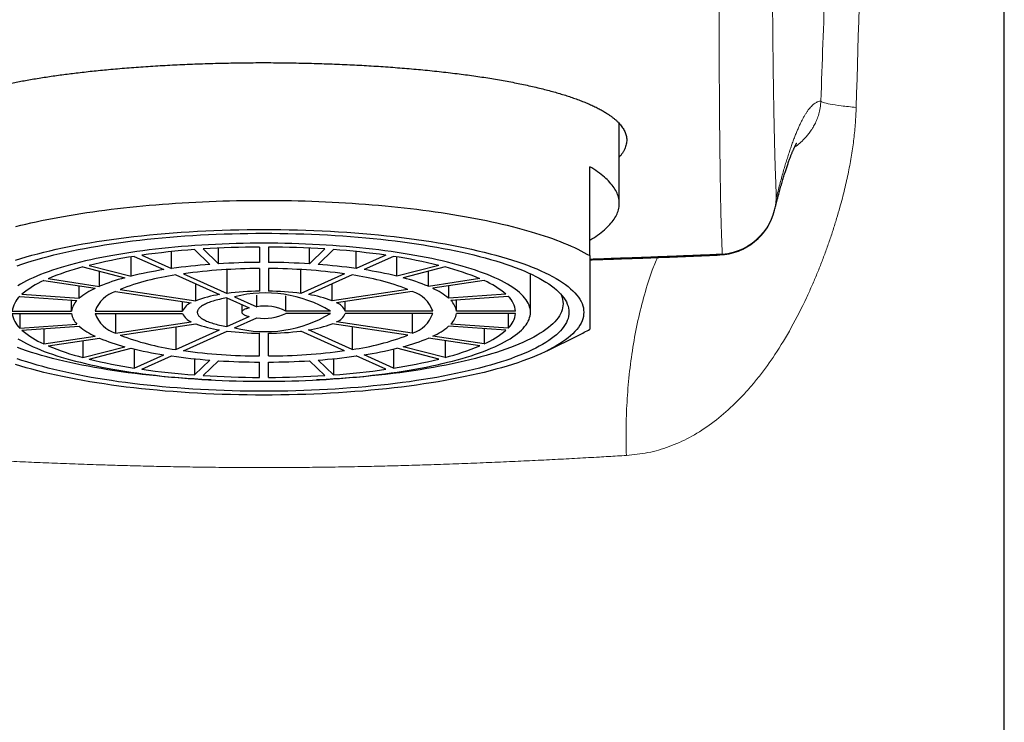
# Model space of a CAD drawing. Header units: millimetres. Extents: x 8 to 674, y 12 to 492.
# Tile 15 of 24: x 343 to 376, y 405 to 429. Entities that reach past the tile are written whole.
import ezdxf

# ---------------------------------------------------------------- set-up
doc = ezdxf.new("R2010")
doc.units = ezdxf.units.MM

msp = doc.modelspace()

# ---------------------------------------------------------------- linework, layer by layer
at = {"color": 7, "linetype": 'Continuous', "lineweight": 30}
for p, q in [((376.5, 318.068), (376.5, 449.882)), ((363.5, 422.49), (363.5, 425.189)), ((362.5, 420.73), (362.5, 423.731)), ((368.743, 422.266), (368.744, 422.268)), ((349.155, 420.934), (349.673, 420.434)), ((349.445, 420.954), (349.963, 420.454)), ((349.963, 420.454), (349.963, 420.983)), ((351.35, 421.019), (351.35, 420.502)), ((351.65, 421.019), (351.65, 420.502)), ((353.037, 420.454), (353.037, 420.983)), ((353.555, 420.954), (353.037, 420.454)), ((353.845, 420.934), (353.327, 420.434)), ((347.011, 420.036), (347.011, 420.688)), ((347.121, 420.705), (348.121, 420.257)), ((347.381, 420.744), (348.381, 420.296)), ((348.381, 420.296), (348.381, 420.866)), ((354.619, 420.296), (354.619, 420.866)), ((355.619, 420.744), (354.619, 420.296)), ((355.879, 420.705), (354.879, 420.257)), ((355.989, 420.036), (355.989, 420.688)), ((345.384, 420.348), (346.799, 419.981)), ((345.597, 420.402), (347.011, 420.036)), ((350.257, 419.455), (350.257, 420.259)), ((351.35, 420.294), (351.35, 419.53)), ((351.65, 420.294), (351.65, 419.53)), ((352.743, 419.455), (352.743, 420.259)), ((357.403, 420.402), (355.989, 420.036)), ((357.616, 420.348), (356.201, 419.981)), ((344.215, 419.953), (345.947, 419.694)), ((345.947, 419.694), (345.947, 420.202)), ((348.521, 420.077), (349.997, 419.416)), ((348.781, 420.116), (350.257, 419.455)), ((354.219, 420.116), (352.743, 419.455)), ((354.479, 420.077), (353.003, 419.416)), ((357.053, 419.694), (357.053, 420.202)), ((358.785, 419.953), (357.053, 419.694)), ((360.5, 418.82), (360.5, 420.116)), ((344.065, 419.886), (345.797, 419.627)), ((345.262, 419.292), (345.262, 419.707)), ((346.64, 419.591), (349.197, 419.209)), ((349.197, 419.209), (349.197, 419.774)), ((353.803, 419.209), (353.803, 419.774)), ((356.36, 419.591), (353.803, 419.209)), ((358.935, 419.886), (357.203, 419.627)), ((357.738, 419.292), (357.738, 419.707)), ((343.252, 419.351), (345.184, 419.217)), ((343.33, 419.426), (345.262, 419.292)), ((346.49, 419.523), (349.047, 419.141)), ((350.248, 419.303), (351.003, 418.965)), ((350.248, 419.303), (350.248, 418.336)), ((350.507, 419.342), (351.262, 419.004)), ((351.262, 419.004), (351.262, 419.399)), ((352.235, 418.858), (352.235, 419.37)), ((356.51, 419.523), (353.953, 419.141)), ((359.67, 419.426), (357.738, 419.292)), ((359.748, 419.351), (357.816, 419.217)), ((345.002, 418.858), (345.002, 419.23)), ((348.754, 418.858), (348.754, 419.185)), ((350.75, 419.078), (350.75, 418.82)), ((354.246, 418.858), (354.246, 419.185)), ((357.998, 418.858), (357.998, 419.23)), ((343.001, 418.858), (345.002, 418.858)), ((343.001, 418.781), (345.002, 418.781)), ((343.252, 418.781), (343.252, 418.288)), ((345.802, 418.858), (348.754, 418.858)), ((345.802, 418.781), (348.754, 418.781)), ((346.49, 418.781), (346.49, 418.116)), ((350.248, 418.336), (351.003, 418.674)), ((350.507, 418.297), (351.262, 418.636)), ((353.745, 418.858), (352.235, 418.858)), ((353.745, 418.781), (352.235, 418.781)), ((357.198, 418.858), (354.246, 418.858)), ((357.198, 418.781), (354.246, 418.781)), ((356.51, 418.781), (356.51, 418.116)), ((359.999, 418.858), (357.998, 418.858)), ((359.999, 418.781), (357.998, 418.781)), ((359.748, 418.781), (359.748, 418.288)), ((343.252, 418.288), (345.184, 418.422)), ((343.33, 418.213), (345.262, 418.347)), ((344.065, 418.264), (344.065, 417.753)), ((346.49, 418.116), (349.047, 418.498)), ((346.64, 418.049), (349.197, 418.431)), ((348.521, 418.33), (348.521, 417.562)), ((356.36, 418.049), (353.803, 418.431)), ((356.51, 418.116), (353.953, 418.498)), ((354.479, 418.33), (354.479, 417.562)), ((359.67, 418.213), (357.738, 418.347)), ((359.748, 418.288), (357.816, 418.422)), ((358.935, 418.264), (358.935, 417.753)), ((344.065, 417.753), (345.797, 418.012)), ((344.215, 417.686), (345.947, 417.945)), ((348.521, 417.562), (349.997, 418.224)), ((348.781, 417.523), (350.257, 418.185)), ((351.35, 417.345), (351.35, 418.109)), ((351.65, 417.345), (351.65, 418.109)), ((354.219, 417.523), (352.743, 418.185)), ((354.479, 417.562), (353.003, 418.224)), ((358.785, 417.686), (357.053, 417.945)), ((358.935, 417.753), (357.203, 418.012)), ((361.066, 417.522), (362.129, 418.047)), ((345.384, 417.861), (345.384, 417.292)), ((345.384, 417.292), (346.799, 417.658)), ((345.597, 417.237), (347.011, 417.603)), ((357.403, 417.237), (355.989, 417.603)), ((357.616, 417.292), (356.201, 417.658)), ((357.616, 417.861), (357.616, 417.292)), ((347.121, 417.576), (347.121, 416.934)), ((347.121, 416.934), (348.121, 417.383)), ((347.381, 416.895), (348.381, 417.344)), ((355.619, 416.895), (354.619, 417.344)), ((355.879, 416.934), (354.879, 417.383)), ((355.879, 417.576), (355.879, 416.934)), ((349.155, 417.251), (349.155, 416.705)), ((349.155, 416.705), (349.673, 417.205)), ((349.445, 416.685), (349.963, 417.185)), ((351.35, 416.62), (351.35, 417.138)), ((351.65, 416.62), (351.65, 417.138)), ((353.555, 416.685), (353.037, 417.185)), ((353.845, 416.705), (353.327, 417.205)), ((353.845, 417.251), (353.845, 416.705))]:
    msp.add_line(p, q, dxfattribs=at)
at = {"color": 7, "linetype": 'Continuous', "lineweight": 30, "flags": 128}
for points in [[(362.5, 421.249), (362.57, 421.292), (362.638, 421.335), (362.704, 421.378), (362.767, 421.421), (362.827, 421.465), (362.885, 421.509), (362.941, 421.553), (362.994, 421.597), (363.044, 421.642), (363.092, 421.687), (363.137, 421.732), (363.179, 421.777), (363.219, 421.822), (363.256, 421.868), (363.291, 421.913), (363.323, 421.959), (363.352, 422.005), (363.379, 422.051), (363.403, 422.097), (363.425, 422.143), (363.443, 422.189), (363.459, 422.235), (363.473, 422.281), (363.484, 422.328), (363.492, 422.374), (363.497, 422.421), (363.5, 422.467), (363.5, 422.513), (363.497, 422.56), (363.492, 422.606), (363.484, 422.653), (363.473, 422.699), (363.459, 422.745), (363.443, 422.792), (363.425, 422.838), (363.403, 422.884), (363.379, 422.93), (363.352, 422.976), (363.323, 423.022), (363.291, 423.067), (363.256, 423.113), (363.219, 423.158), (363.179, 423.203), (363.137, 423.249), (363.092, 423.294), (363.044, 423.338), (362.994, 423.383), (362.941, 423.427), (362.885, 423.471), (362.827, 423.515), (362.767, 423.559), (362.704, 423.603), (362.638, 423.646), (362.57, 423.689), (362.5, 423.731)], [(343.12, 421.712), (343.287, 421.753), (343.458, 421.794), (343.631, 421.834), (343.808, 421.873), (343.987, 421.911), (344.17, 421.948), (344.355, 421.984), (344.542, 422.019), (344.733, 422.054), (344.925, 422.087), (345.121, 422.119), (345.318, 422.151), (345.518, 422.181), (345.72, 422.211), (345.925, 422.239), (346.131, 422.267), (346.34, 422.293), (346.55, 422.318), (346.762, 422.342), (346.976, 422.366), (347.192, 422.388), (347.409, 422.409), (347.628, 422.429), (347.848, 422.447), (348.07, 422.465), (348.292, 422.482), (348.517, 422.497), (348.742, 422.512), (348.968, 422.525), (349.195, 422.537), (349.423, 422.548), (349.652, 422.558), (349.881, 422.566), (350.112, 422.574), (350.342, 422.58), (350.573, 422.585), (350.805, 422.589), (351.036, 422.592), (351.268, 422.594), (351.5, 422.595), (351.732, 422.594), (351.964, 422.592), (352.195, 422.589), (352.427, 422.585), (352.658, 422.58), (352.888, 422.574), (353.119, 422.566), (353.348, 422.558), (353.577, 422.548), (353.805, 422.537), (354.032, 422.525), (354.258, 422.512), (354.483, 422.497), (354.708, 422.482), (354.93, 422.465), (355.152, 422.447), (355.372, 422.429), (355.591, 422.409), (355.808, 422.388), (356.024, 422.366), (356.238, 422.342), (356.45, 422.318), (356.66, 422.293), (356.869, 422.267), (357.075, 422.239), (357.28, 422.211), (357.482, 422.181), (357.682, 422.151), (357.879, 422.119), (358.075, 422.087), (358.267, 422.054), (358.458, 422.019), (358.645, 421.984), (358.83, 421.948), (359.013, 421.911), (359.192, 421.873), (359.369, 421.834), (359.542, 421.794), (359.713, 421.753), (359.88, 421.712), (360.045, 421.67), (360.206, 421.626), (360.364, 421.582), (360.519, 421.538), (360.67, 421.492), (360.818, 421.446), (360.962, 421.399), (361.103, 421.351), (361.24, 421.303), (361.374, 421.254), (361.504, 421.204), (361.63, 421.154), (361.753, 421.103), (361.871, 421.051), (361.986, 420.999), (362.097, 420.946), (362.204, 420.893), (362.306, 420.839), (362.405, 420.785), (362.5, 420.73)], [(343.107, 420.579), (343.288, 420.635), (343.474, 420.69), (343.666, 420.744), (343.863, 420.796), (344.066, 420.847), (344.273, 420.897), (344.486, 420.945), (344.703, 420.992), (344.925, 421.037), (345.152, 421.081), (345.383, 421.123), (345.618, 421.164), (345.857, 421.203), (346.1, 421.24), (346.347, 421.276), (346.597, 421.31), (346.85, 421.343), (347.107, 421.373), (347.367, 421.402), (347.63, 421.429), (347.895, 421.455), (348.163, 421.478), (348.433, 421.5), (348.705, 421.52), (348.979, 421.538), (349.255, 421.554), (349.532, 421.568), (349.811, 421.58), (350.09, 421.591), (350.371, 421.6), (350.653, 421.606), (350.935, 421.611), (351.217, 421.614), (351.5, 421.615), (351.783, 421.614), (352.065, 421.611), (352.347, 421.606), (352.629, 421.6), (352.91, 421.591), (353.189, 421.58), (353.468, 421.568), (353.745, 421.554), (354.021, 421.538), (354.295, 421.52), (354.567, 421.5), (354.837, 421.478), (355.105, 421.455), (355.37, 421.429), (355.633, 421.402), (355.893, 421.373), (356.15, 421.343), (356.403, 421.31), (356.653, 421.276), (356.9, 421.24), (357.143, 421.203), (357.382, 421.164), (357.617, 421.123), (357.848, 421.081), (358.075, 421.037), (358.297, 420.992), (358.514, 420.945), (358.727, 420.897), (358.934, 420.847), (359.137, 420.796), (359.334, 420.744), (359.526, 420.69), (359.712, 420.635), (359.893, 420.579), (360.068, 420.521), (360.237, 420.463), (360.401, 420.403), (360.558, 420.342), (360.709, 420.28), (360.853, 420.217), (360.991, 420.153), (361.123, 420.089), (361.248, 420.023), (361.366, 419.957), (361.478, 419.889), (361.583, 419.821), (361.681, 419.753), (361.771, 419.683), (361.855, 419.614), (361.932, 419.543), (362.002, 419.472), (362.064, 419.401), (362.119, 419.329), (362.167, 419.257), (362.208, 419.185), (362.241, 419.112), (362.267, 419.039), (362.285, 418.966), (362.296, 418.893), (362.3, 418.82), (362.296, 418.746), (362.285, 418.673), (362.267, 418.6), (362.241, 418.527), (362.208, 418.455), (362.167, 418.382), (362.119, 418.31), (362.064, 418.239), (362.002, 418.167), (361.932, 418.096), (361.855, 418.026), (361.771, 417.956), (361.681, 417.887), (361.583, 417.818), (361.478, 417.75), (361.366, 417.683), (361.248, 417.616), (361.123, 417.551), (360.991, 417.486), (360.853, 417.422), (360.709, 417.359), (360.558, 417.297), (360.401, 417.236), (360.237, 417.177), (360.068, 417.118), (359.893, 417.061), (359.712, 417.004), (359.526, 416.949), (359.334, 416.896), (359.137, 416.843), (358.934, 416.792), (358.727, 416.742), (358.514, 416.694), (358.297, 416.647), (358.075, 416.602), (357.848, 416.558), (357.617, 416.516), (357.382, 416.475), (357.143, 416.436), (356.9, 416.399), (356.653, 416.363), (356.403, 416.329), (356.15, 416.297), (355.893, 416.266), (355.633, 416.237), (355.37, 416.21), (355.105, 416.185), (354.837, 416.161), (354.567, 416.14), (354.295, 416.12), (354.021, 416.102), (353.745, 416.086), (353.468, 416.071), (353.189, 416.059), (352.91, 416.048), (352.629, 416.04), (352.347, 416.033), (352.065, 416.028), (351.783, 416.025), (351.5, 416.024)], [(343.167, 420.387), (343.328, 420.443), (343.495, 420.497), (343.668, 420.551), (343.846, 420.603), (344.029, 420.655), (344.217, 420.705), (344.41, 420.753), (344.608, 420.801), (344.811, 420.847), (345.018, 420.891), (345.23, 420.935), (345.446, 420.976), (345.666, 421.017), (345.89, 421.055), (346.118, 421.093), (346.35, 421.128), (346.585, 421.162), (346.824, 421.195), (347.066, 421.226), (347.311, 421.255), (347.558, 421.283), (347.809, 421.308), (348.062, 421.333), (348.317, 421.355), (348.575, 421.376), (348.834, 421.395), (349.096, 421.412), (349.359, 421.427), (349.623, 421.441), (349.889, 421.453), (350.156, 421.463), (350.423, 421.471), (350.692, 421.477), (350.961, 421.482), (351.23, 421.485), (351.5, 421.486), (351.77, 421.485), (352.039, 421.482), (352.308, 421.477), (352.577, 421.471), (352.844, 421.463), (353.111, 421.453), (353.377, 421.441), (353.641, 421.427), (353.904, 421.412), (354.166, 421.395), (354.425, 421.376), (354.683, 421.355), (354.938, 421.333), (355.191, 421.308), (355.442, 421.283), (355.689, 421.255), (355.934, 421.226), (356.176, 421.195), (356.415, 421.162), (356.65, 421.128), (356.882, 421.093), (357.11, 421.055), (357.334, 421.017), (357.554, 420.976), (357.77, 420.935), (357.982, 420.891), (358.189, 420.847), (358.392, 420.801), (358.59, 420.753), (358.783, 420.705), (358.971, 420.655), (359.154, 420.603), (359.332, 420.551), (359.505, 420.497), (359.672, 420.443), (359.833, 420.387), (359.988, 420.33), (360.138, 420.272), (360.282, 420.213), (360.42, 420.153), (360.552, 420.092), (360.677, 420.03), (360.797, 419.967), (360.91, 419.904), (361.016, 419.84), (361.116, 419.775), (361.209, 419.71), (361.296, 419.643), (361.376, 419.577), (361.449, 419.51), (361.515, 419.442), (361.575, 419.374), (361.628, 419.305), (361.673, 419.237), (361.712, 419.168), (361.744, 419.098), (361.768, 419.029), (361.786, 418.959), (361.796, 418.889), (361.8, 418.82), (361.796, 418.75), (361.786, 418.68), (361.768, 418.611), (361.744, 418.541), (361.712, 418.472), (361.673, 418.403), (361.628, 418.334), (361.575, 418.265), (361.515, 418.197), (361.449, 418.13), (361.376, 418.063), (361.296, 417.996), (361.209, 417.93), (361.116, 417.864), (361.016, 417.799), (360.91, 417.735), (360.797, 417.672), (360.677, 417.609), (360.552, 417.548), (360.42, 417.487), (360.282, 417.427), (360.138, 417.368), (359.988, 417.31), (359.833, 417.253), (359.672, 417.197), (359.505, 417.142), (359.332, 417.088), (359.154, 417.036), (358.971, 416.985), (358.783, 416.935), (358.59, 416.886), (358.392, 416.839), (358.189, 416.793), (357.982, 416.748), (357.77, 416.705), (357.554, 416.663), (357.334, 416.623), (357.11, 416.584), (356.882, 416.547), (356.65, 416.511), (356.415, 416.477), (356.176, 416.444), (355.934, 416.414), (355.689, 416.384), (355.442, 416.357), (355.191, 416.331), (354.938, 416.307), (354.683, 416.284), (354.425, 416.264), (354.166, 416.245), (353.904, 416.227), (353.641, 416.212), (353.377, 416.198), (353.111, 416.187), (352.844, 416.177), (352.577, 416.168), (352.308, 416.162), (352.039, 416.157), (351.77, 416.155), (351.5, 416.154)], [(351.5, 416.49), (351.736, 416.491), (351.971, 416.493), (352.206, 416.497), (352.441, 416.503), (352.675, 416.51), (352.908, 416.519), (353.14, 416.529), (353.371, 416.541), (353.601, 416.555), (353.829, 416.57), (354.056, 416.586), (354.281, 416.604), (354.504, 416.624), (354.725, 416.645), (354.944, 416.668), (355.161, 416.692), (355.375, 416.717), (355.586, 416.744), (355.794, 416.773), (356, 416.802), (356.202, 416.834), (356.402, 416.866), (356.598, 416.9), (356.79, 416.935), (356.979, 416.972), (357.164, 417.009), (357.345, 417.048), (357.522, 417.089), (357.695, 417.13), (357.864, 417.173), (358.028, 417.216), (358.188, 417.261), (358.344, 417.307), (358.494, 417.354), (358.64, 417.402), (358.781, 417.45), (358.917, 417.5), (359.048, 417.551), (359.174, 417.603), (359.294, 417.655), (359.409, 417.708), (359.519, 417.762), (359.623, 417.817), (359.722, 417.872), (359.815, 417.928), (359.902, 417.985), (359.984, 418.042), (360.06, 418.1), (360.129, 418.158), (360.193, 418.217), (360.251, 418.276), (360.303, 418.335), (360.349, 418.395), (360.389, 418.455), (360.423, 418.516), (360.451, 418.576), (360.472, 418.637), (360.488, 418.698), (360.497, 418.759), (360.5, 418.82), (360.497, 418.881), (360.488, 418.942), (360.472, 419.002), (360.451, 419.063), (360.423, 419.124), (360.389, 419.184), (360.349, 419.244), (360.303, 419.304), (360.251, 419.363), (360.193, 419.423), (360.129, 419.481), (360.06, 419.539), (359.984, 419.597), (359.902, 419.654), (359.815, 419.711), (359.722, 419.767), (359.623, 419.822), (359.519, 419.877), (359.409, 419.931), (359.294, 419.984), (359.174, 420.037), (359.048, 420.088), (358.917, 420.139), (358.781, 420.189), (358.64, 420.238), (358.494, 420.286), (358.344, 420.332), (358.188, 420.378), (358.028, 420.423), (357.864, 420.467), (357.695, 420.509), (357.522, 420.551), (357.345, 420.591), (357.164, 420.63), (356.979, 420.668), (356.79, 420.704), (356.598, 420.739), (356.402, 420.773), (356.202, 420.806), (356, 420.837), (355.794, 420.867), (355.586, 420.895), (355.375, 420.922), (355.161, 420.948), (354.944, 420.972), (354.725, 420.994), (354.504, 421.015), (354.281, 421.035), (354.056, 421.053), (353.829, 421.07), (353.601, 421.085), (353.371, 421.098), (353.14, 421.11), (352.908, 421.12), (352.675, 421.129), (352.441, 421.136), (352.206, 421.142), (351.971, 421.146), (351.736, 421.148), (351.5, 421.149), (351.264, 421.148), (351.029, 421.146), (350.794, 421.142), (350.559, 421.136), (350.325, 421.129), (350.092, 421.12), (349.86, 421.11), (349.629, 421.098), (349.399, 421.085), (349.171, 421.07), (348.944, 421.053), (348.719, 421.035), (348.496, 421.015), (348.275, 420.994), (348.056, 420.972), (347.839, 420.948), (347.625, 420.922), (347.414, 420.895), (347.206, 420.867), (347, 420.837), (346.798, 420.806), (346.598, 420.773), (346.402, 420.739), (346.21, 420.704), (346.021, 420.668), (345.836, 420.63), (345.655, 420.591), (345.478, 420.551), (345.305, 420.509), (345.136, 420.467), (344.972, 420.423), (344.812, 420.378), (344.656, 420.332), (344.506, 420.286), (344.36, 420.238), (344.219, 420.189), (344.083, 420.139), (343.952, 420.088), (343.826, 420.037), (343.706, 419.984), (343.591, 419.931), (343.481, 419.877), (343.377, 419.822), (343.278, 419.767), (343.185, 419.711)], [(350.248, 419.303), (350.184, 419.292), (350.122, 419.28), (350.062, 419.267), (350.003, 419.254), (349.946, 419.241), (349.891, 419.227), (349.838, 419.212), (349.787, 419.197), (349.738, 419.182), (349.691, 419.166), (349.646, 419.149), (349.603, 419.133), (349.562, 419.116), (349.524, 419.098), (349.488, 419.081), (349.455, 419.062), (349.424, 419.044), (349.395, 419.025), (349.369, 419.007), (349.346, 418.988), (349.324, 418.968), (349.306, 418.949), (349.29, 418.929), (349.277, 418.909), (349.266, 418.89), (349.258, 418.87), (349.253, 418.85), (349.25, 418.83), (349.25, 418.81), (349.253, 418.79), (349.258, 418.77), (349.266, 418.75), (349.277, 418.73), (349.29, 418.71), (349.306, 418.691), (349.324, 418.671), (349.346, 418.652), (349.369, 418.633), (349.395, 418.614), (349.424, 418.595), (349.455, 418.577), (349.488, 418.559), (349.524, 418.541), (349.562, 418.524), (349.603, 418.507), (349.646, 418.49), (349.691, 418.474), (349.738, 418.458), (349.787, 418.442), (349.838, 418.427), (349.891, 418.413), (349.946, 418.398), (350.003, 418.385), (350.062, 418.372), (350.122, 418.359), (350.184, 418.347), (350.248, 418.336)], [(361.521, 419.436), (361.545, 419.383), (361.569, 419.315), (361.586, 419.246), (361.597, 419.178), (361.6, 419.109), (361.597, 419.041), (361.586, 418.973), (361.569, 418.904), (361.545, 418.836), (361.514, 418.768), (361.476, 418.701), (361.431, 418.633), (361.379, 418.566), (361.321, 418.499), (361.256, 418.433), (361.184, 418.367), (361.106, 418.302), (361.021, 418.237), (360.929, 418.173), (360.831, 418.109), (360.727, 418.046), (360.616, 417.984), (360.499, 417.923), (360.376, 417.862), (360.247, 417.802), (360.112, 417.744), (359.971, 417.686), (359.824, 417.629), (359.671, 417.573), (359.513, 417.518), (359.349, 417.464), (359.18, 417.412), (359.006, 417.36), (358.826, 417.31), (358.642, 417.261), (358.452, 417.213), (358.258, 417.167), (358.059, 417.122), (357.856, 417.078), (357.648, 417.036), (357.437, 416.995), (357.221, 416.955), (357.001, 416.917), (356.777, 416.881), (356.55, 416.846), (356.319, 416.812), (356.085, 416.78), (355.848, 416.75), (355.608, 416.721), (355.365, 416.694), (355.12, 416.669), (354.871, 416.645), (354.621, 416.623), (354.369, 416.603), (354.114, 416.584), (353.858, 416.568), (353.6, 416.552), (353.341, 416.539), (353.277, 416.536)], [(351.003, 418.965), (350.97, 418.957), (350.939, 418.948), (350.91, 418.939), (350.883, 418.93), (350.858, 418.92), (350.836, 418.91), (350.816, 418.899), (350.799, 418.889), (350.784, 418.877), (350.772, 418.866), (350.762, 418.855), (350.755, 418.843), (350.751, 418.831), (350.75, 418.82), (350.751, 418.808), (350.755, 418.796), (350.762, 418.785), (350.772, 418.773), (350.784, 418.762), (350.799, 418.751), (350.816, 418.74), (350.836, 418.729), (350.858, 418.719), (350.883, 418.709), (350.91, 418.7), (350.939, 418.691), (350.97, 418.682), (351.003, 418.674)], [(343.185, 417.928), (343.278, 417.872), (343.377, 417.817), (343.481, 417.762), (343.591, 417.708), (343.706, 417.655), (343.826, 417.603), (343.952, 417.551), (344.083, 417.5), (344.219, 417.45), (344.36, 417.402), (344.506, 417.354), (344.656, 417.307), (344.812, 417.261), (344.972, 417.216), (345.136, 417.173), (345.305, 417.13), (345.478, 417.089), (345.655, 417.048), (345.836, 417.009), (346.021, 416.972), (346.21, 416.935), (346.402, 416.9), (346.598, 416.866), (346.798, 416.834), (347, 416.802), (347.206, 416.773), (347.414, 416.744), (347.625, 416.717), (347.839, 416.692), (348.056, 416.668), (348.275, 416.645), (348.496, 416.624), (348.719, 416.604), (348.944, 416.586), (349.171, 416.57), (349.399, 416.555), (349.629, 416.541), (349.86, 416.529), (350.092, 416.519), (350.325, 416.51), (350.559, 416.503), (350.794, 416.497), (351.029, 416.493), (351.264, 416.491), (351.5, 416.49)], [(349.723, 416.536), (349.659, 416.539), (349.4, 416.552), (349.142, 416.568), (348.886, 416.584), (348.631, 416.603), (348.379, 416.623), (348.129, 416.645), (347.88, 416.669), (347.635, 416.694), (347.392, 416.721), (347.152, 416.75), (346.915, 416.78), (346.681, 416.812), (346.45, 416.846), (346.223, 416.881), (345.999, 416.917), (345.779, 416.955), (345.563, 416.995), (345.352, 417.036), (345.144, 417.078), (344.941, 417.122), (344.742, 417.167), (344.548, 417.213), (344.358, 417.261), (344.174, 417.31), (343.994, 417.36), (343.82, 417.412), (343.651, 417.464), (343.487, 417.518), (343.329, 417.573), (343.176, 417.629)], [(351.5, 416.024), (351.217, 416.025), (350.935, 416.028), (350.653, 416.033), (350.371, 416.04), (350.09, 416.048), (349.811, 416.059), (349.532, 416.071), (349.255, 416.086), (348.979, 416.102), (348.705, 416.12), (348.433, 416.14), (348.163, 416.161), (347.895, 416.185), (347.63, 416.21), (347.367, 416.237), (347.107, 416.266), (346.85, 416.297), (346.597, 416.329), (346.347, 416.363), (346.1, 416.399), (345.857, 416.436), (345.618, 416.475), (345.383, 416.516), (345.152, 416.558), (344.925, 416.602), (344.703, 416.647), (344.486, 416.694), (344.273, 416.742), (344.066, 416.792), (343.863, 416.843), (343.666, 416.896), (343.474, 416.949), (343.288, 417.004), (343.107, 417.061)], [(351.5, 416.154), (351.23, 416.155), (350.961, 416.157), (350.692, 416.162), (350.423, 416.168), (350.156, 416.177), (349.889, 416.187), (349.623, 416.198), (349.359, 416.212), (349.096, 416.227), (348.834, 416.245), (348.575, 416.264), (348.317, 416.284), (348.062, 416.307), (347.809, 416.331), (347.558, 416.357), (347.311, 416.384), (347.066, 416.414), (346.824, 416.444), (346.585, 416.477), (346.35, 416.511), (346.118, 416.547), (345.89, 416.584), (345.666, 416.623), (345.446, 416.663), (345.23, 416.705), (345.018, 416.748), (344.811, 416.793), (344.608, 416.839), (344.41, 416.886), (344.217, 416.935), (344.029, 416.985), (343.846, 417.036), (343.668, 417.088), (343.495, 417.142), (343.328, 417.197), (343.167, 417.253)]]:
    msp.add_lwpolyline(points, dxfattribs=at)
at = {"color": 252, "linetype": 'Continuous', "lineweight": 0}
for centre, radius, start, end in [((366.815, 422.765), 1.988, 274.673, 357.5856), ((366.809, 422.749), 1.994, 346.0274, 358.0406), ((366.878, 420.924), 0.172, 273.4947, 305.1061)]:
    msp.add_arc(centre, radius, start, end, dxfattribs=at)
at = {"color": 7, "linetype": 'Continuous', "lineweight": 30}
for centre, radius, start, end in [((366.803, 422.751), 2, 272.4649, 346.0272), ((351.064, 394.758), 26.246, 94.1703, 98.0679), ((351.485, 389.071), 31.949, 90.2424, 93.6607), ((351.515, 389.071), 31.949, 86.3393, 89.7576), ((351.936, 394.758), 26.246, 81.9321, 85.8297), ((349.726, 403.6), 17.302, 98.6589, 103.8065), ((353.274, 403.6), 17.302, 76.1935, 81.3411), ((347.561, 411.964), 8.661, 104.5534, 112.7251), ((350.142, 407.176), 13.236, 98.7828, 103.6827), ((351.166, 400.415), 20.074, 94.2637, 97.9745), ((351.422, 400.638), 19.657, 90.2112, 97.723), ((351.488, 396.067), 24.435, 90.3242, 93.5789), ((351.512, 396.067), 24.435, 86.4211, 89.6758), ((351.575, 400.601), 19.694, 82.2841, 89.7817), ((351.834, 400.415), 20.074, 82.0255, 85.7363), ((352.858, 407.176), 13.236, 76.3173, 81.2172), ((355.439, 411.964), 8.661, 67.2749, 75.4466), ((348.487, 413.572), 6.628, 104.7513, 112.5271), ((349.665, 411.783), 8.373, 97.8492, 111.1724), ((353.321, 411.728), 8.429, 68.8718, 82.1065), ((354.513, 413.572), 6.628, 67.4729, 75.2487), ((345.272, 417.136), 3.004, 113.7016, 130.2964), ((346.737, 417.528), 2.299, 114.1093, 129.8886), ((356.263, 417.528), 2.299, 50.1114, 65.8907), ((357.728, 417.136), 3.004, 49.7036, 66.2984), ((343.8, 418.762), 0.805, 132.9437, 173.1344), ((346.785, 418.53), 1.036, 106.4966, 161.5175), ((350.607, 415.408), 4.054, 98.6593, 110.3623), ((351.461, 410.018), 9.513, 90.6657, 97.2685), ((351.548, 415.234), 4.238, 58.7832, 104.2193), ((351.538, 409.993), 9.538, 82.7403, 89.3254), ((352.383, 415.371), 4.092, 69.6926, 81.2858), ((356.206, 418.52), 1.048, 18.8314, 73.1546), ((359.2, 418.762), 0.805, 6.8656, 47.0563), ((345.611, 418.774), 0.615, 133.9351, 172.1431), ((349.215, 418.674), 0.497, 109.8137, 158.2004), ((351.534, 417.492), 1.536, 62.8302, 100.1723), ((353.778, 418.667), 0.505, 22.2399, 69.7461), ((357.389, 418.774), 0.615, 7.8569, 46.0649), ((343.8, 418.877), 0.805, 186.8656, 227.0563), ((345.611, 418.865), 0.615, 187.8569, 226.0649), ((346.794, 419.119), 1.048, 198.8314, 253.1546), ((349.222, 418.972), 0.505, 202.2399, 249.7461), ((351.554, 422.371), 4.206, 255.5952, 301.4024), ((351.534, 420.147), 1.536, 259.8277, 297.1698), ((353.785, 418.965), 0.497, 289.8137, 338.2004), ((356.215, 419.109), 1.036, 286.4966, 341.5175), ((357.389, 418.865), 0.615, 313.9351, 352.1431), ((359.2, 418.877), 0.805, 312.9437, 353.1344), ((346.737, 420.111), 2.299, 230.1114, 245.8907), ((350.617, 422.268), 4.092, 249.6926, 261.2858), ((352.393, 422.231), 4.054, 278.6593, 290.3623), ((356.263, 420.111), 2.299, 294.1093, 309.8886), ((345.272, 420.504), 3.004, 229.7036, 246.2984), ((348.487, 424.067), 6.628, 247.4729, 255.2487), ((349.679, 425.911), 8.429, 248.8718, 262.1065), ((351.462, 427.647), 9.538, 262.7403, 269.3254), ((351.539, 427.621), 9.513, 270.6657, 277.2685), ((353.335, 425.857), 8.373, 277.8492, 291.1724), ((354.513, 424.067), 6.628, 284.7513, 292.5271), ((357.728, 420.504), 3.004, 293.7016, 310.2964), ((359.696, 422.996), 5.515, 296.1845, 300.5619), ((347.561, 425.675), 8.661, 247.2749, 255.4466), ((350.142, 430.463), 13.236, 256.3173, 261.2172), ((352.858, 430.463), 13.236, 278.7828, 283.6827), ((355.439, 425.675), 8.661, 284.5534, 292.7251), ((351.166, 437.224), 20.074, 262.0255, 265.7363), ((351.425, 437.039), 19.694, 262.2841, 269.7817), ((351.578, 437.002), 19.657, 270.2112, 277.723), ((351.834, 437.224), 20.074, 274.2637, 277.9745), ((349.726, 434.039), 17.302, 256.1935, 261.3411), ((351.488, 441.572), 24.435, 266.4211, 269.6758), ((351.512, 441.572), 24.435, 270.3242, 273.5789), ((353.274, 434.039), 17.302, 278.6589, 283.8065), ((351.064, 442.882), 26.246, 261.9321, 265.8297), ((351.485, 448.568), 31.949, 266.3393, 269.7576), ((351.515, 448.568), 31.949, 270.2424, 273.6607), ((351.936, 442.882), 26.246, 274.1703, 278.0679)]:
    msp.add_arc(centre, radius, start, end, dxfattribs=at)
at = {"color": 252, "linetype": 'Continuous', "lineweight": 0}
for points, knots in [([(370.304, 425.944), (370.351, 427.234), (370.445, 429.812), (370.586, 433.679), (370.727, 437.546), (370.871, 441.5), (371.019, 445.539), (371.119, 448.289), (371.17, 449.665)], [0, 0, 0, 0, 0.163029, 0.326057, 0.489086, 0.652115, 0.826058, 1, 1, 1, 1]), ([(372.207, 449.754), (372.165, 448.328), (372.081, 445.476), (371.959, 441.335), (371.841, 437.331), (371.689, 432.175), (371.575, 428.307), (371.499, 425.729)], [0, 0, 0, 0, 0.178076, 0.356153, 0.517114, 0.678076, 1, 1, 1, 1]), ([(368.666, 431.101), (368.666, 430.973), (368.667, 430.717), (368.669, 430.339), (368.671, 429.967), (368.673, 429.601), (368.675, 429.243), (368.677, 428.893), (368.68, 428.548), (368.683, 428.211), (368.686, 427.88), (368.69, 427.559), (368.694, 427.248), (368.697, 426.946), (368.701, 426.652), (368.706, 426.362), (368.71, 426.079), (368.715, 425.801), (368.72, 425.529), (368.725, 425.264), (368.73, 425.004), (368.736, 424.752), (368.742, 424.508), (368.748, 424.265), (368.755, 424.026), (368.762, 423.79), (368.77, 423.56), (368.778, 423.335), (368.786, 423.115), (368.793, 422.897), (368.799, 422.753), (368.801, 422.681)], [0, 0, 0, 0, 0.034596, 0.069192, 0.103789, 0.138385, 0.17298, 0.207598, 0.242216, 0.276835, 0.311454, 0.346072, 0.379566, 0.41306, 0.446554, 0.480009, 0.513464, 0.546918, 0.580516, 0.614114, 0.647713, 0.681312, 0.71491, 0.748508, 0.784434, 0.82036, 0.856288, 0.892216, 0.928144, 0.964073, 1, 1, 1, 1]), ([(366.977, 420.783), (366.974, 420.85), (366.969, 420.984), (366.961, 421.185), (366.953, 421.389), (366.946, 421.597), (366.939, 421.808), (366.933, 422.025), (366.928, 422.248), (366.923, 422.486), (366.918, 422.74), (366.913, 423.011), (366.909, 423.291), (366.905, 423.579), (366.901, 423.874), (366.897, 424.171), (366.893, 424.469), (366.89, 424.767), (366.887, 425.071), (366.884, 425.381), (366.882, 425.706), (366.88, 426.044), (366.878, 426.397), (366.876, 426.758), (366.874, 427.126), (366.873, 427.502), (366.872, 427.867), (366.872, 428.223), (366.872, 428.567), (366.872, 428.915), (366.871, 429.15), (366.87, 429.267)], [0, 0, 0, 0, 0.033093, 0.066187, 0.099281, 0.132375, 0.165468, 0.19856, 0.231652, 0.264744, 0.301096, 0.33745, 0.373805, 0.41016, 0.446515, 0.482868, 0.517156, 0.551444, 0.585732, 0.620021, 0.654308, 0.690906, 0.727505, 0.764104, 0.800703, 0.837301, 0.873899, 0.905424, 0.936949, 0.968475, 1, 1, 1, 1]), ([(368.801, 422.681), (368.821, 422.758), (368.86, 422.912), (368.917, 423.133), (368.975, 423.346), (369.032, 423.55), (369.089, 423.746), (369.145, 423.934), (369.202, 424.113), (369.258, 424.284), (369.314, 424.446), (369.369, 424.601), (369.425, 424.746), (369.48, 424.884), (369.534, 425.013), (369.589, 425.134), (369.643, 425.246), (369.697, 425.35), (369.75, 425.446), (369.804, 425.533), (369.856, 425.612), (369.908, 425.681), (369.959, 425.742), (370.009, 425.794), (370.059, 425.839), (370.109, 425.875), (370.158, 425.904), (370.207, 425.926), (370.255, 425.94), (370.287, 425.943), (370.304, 425.944)], [0, 0, 0, 0, 0.036138, 0.072276, 0.1084141, 0.1445522, 0.1806902, 0.2168315, 0.2529729, 0.2891143, 0.3252557, 0.361397, 0.397535, 0.4336731, 0.4698112, 0.5059493, 0.5420873, 0.5782286, 0.6143701, 0.6505115, 0.686653, 0.7227943, 0.7574441, 0.7920939, 0.8267437, 0.8613934, 0.896045, 0.9306967, 0.9653484, 1, 1, 1, 1]), ([(369.42, 424.394), (369.421, 424.395), (369.485, 424.435), (369.591, 424.524), (369.729, 424.651), (369.842, 424.774), (369.935, 424.891), (370.02, 425.017), (370.099, 425.157), (370.171, 425.313), (370.232, 425.487), (370.274, 425.661), (370.296, 425.819), (370.301, 425.904), (370.304, 425.944)], [0, 0, 0, 0, 0.003886, 0.191123, 0.360323, 0.475667, 0.581632, 0.67798, 0.764563, 0.841732, 0.907626, 0.959849, 0.98106, 1, 1, 1, 1]), ([(370.304, 425.944), (370.321, 425.928), (370.356, 425.896), (370.599, 425.843), (370.966, 425.787), (371.322, 425.748), (371.499, 425.729)], [0, 0, 0, 0, 0.248429, 0.5, 0.751571, 1, 1, 1, 1]), ([(371.499, 425.729), (371.492, 425.556), (371.477, 425.203), (371.422, 424.667), (371.344, 424.114), (371.24, 423.544), (371.109, 422.957), (370.972, 422.434), (370.839, 421.977), (370.719, 421.593), (370.59, 421.209), (370.454, 420.826), (370.309, 420.445), (370.155, 420.065), (369.992, 419.685), (369.721, 419.088), (369.326, 418.307), (368.793, 417.427), (368.392, 416.869), (368.162, 416.579), (368.091, 416.491), (368.019, 416.404), (367.946, 416.319), (367.873, 416.235), (367.627, 415.959), (367.198, 415.525), (366.552, 415.001), (365.883, 414.582), (365.191, 414.272), (364.477, 414.061), (363.983, 414.011), (363.737, 413.987)], [0, 0, 0, 0, 0.030989, 0.063308, 0.097118, 0.132557, 0.169747, 0.208793, 0.234122, 0.259672, 0.285458, 0.311495, 0.337796, 0.364375, 0.391244, 0.418417, 0.493037, 0.564439, 0.624919, 0.632694, 0.640437, 0.648149, 0.65583, 0.663482, 0.671105, 0.7321, 0.78983, 0.844831, 0.89772, 0.949192, 1, 1, 1, 1]), ([(362.5, 420.616), (362.661, 420.621), (363.035, 420.633), (363.619, 420.653), (364.253, 420.675), (364.885, 420.698), (365.514, 420.723), (366.073, 420.745), (366.56, 420.765), (366.838, 420.777), (366.977, 420.783)], [0, 0, 0, 0, 0.106799, 0.248249, 0.389172, 0.530104, 0.671036, 0.81196, 0.90598, 1, 1, 1, 1]), ([(364.787, 420.668), (364.728, 420.526), (364.564, 420.135), (364.343, 419.422), (364.122, 418.553), (363.952, 417.648), (363.829, 416.726), (363.754, 415.802), (363.72, 414.889), (363.731, 414.284), (363.737, 413.987)], [0, 0, 0, 0, 0.078607, 0.217504, 0.354968, 0.490337, 0.62301, 0.752459, 0.878242, 1, 1, 1, 1]), ([(351.5, 413.579), (351.379, 413.579), (351.137, 413.579), (350.774, 413.58), (350.387, 413.583), (349.975, 413.586), (349.538, 413.591), (349.103, 413.597), (348.667, 413.604), (348.257, 413.611), (347.87, 413.619), (347.508, 413.628), (347.155, 413.637), (346.809, 413.646), (346.471, 413.655), (346.112, 413.666), (345.731, 413.679), (345.33, 413.692), (344.93, 413.707), (344.533, 413.722), (344.137, 413.738), (343.743, 413.754), (343.351, 413.772), (342.962, 413.789), (342.575, 413.807), (342.185, 413.826), (341.794, 413.846), (341.401, 413.867), (341.011, 413.887), (340.624, 413.909), (340.258, 413.929), (339.912, 413.949), (339.586, 413.968), (339.371, 413.98), (339.263, 413.987)], [0, 0, 0, 0, 0.028356, 0.056714, 0.08507, 0.119259, 0.153456, 0.187656, 0.221853, 0.256043, 0.284678, 0.313315, 0.34195, 0.368858, 0.395767, 0.422675, 0.454988, 0.487308, 0.519631, 0.551951, 0.584264, 0.616577, 0.648897, 0.681219, 0.713539, 0.745852, 0.779331, 0.812818, 0.846307, 0.879793, 0.913272, 0.942181, 0.971091, 1, 1, 1, 1]), ([(363.737, 413.987), (363.637, 413.981), (363.437, 413.969), (363.133, 413.951), (362.807, 413.933), (362.458, 413.913), (362.085, 413.893), (361.71, 413.872), (361.331, 413.853), (360.95, 413.833), (360.565, 413.814), (360.177, 413.796), (359.787, 413.778), (359.395, 413.76), (358.997, 413.744), (358.592, 413.727), (358.182, 413.711), (357.77, 413.696), (357.356, 413.682), (356.959, 413.669), (356.579, 413.657), (356.216, 413.647), (355.855, 413.637), (355.495, 413.628), (355.137, 413.62), (354.753, 413.612), (354.343, 413.604), (353.908, 413.597), (353.472, 413.591), (353.036, 413.586), (352.623, 413.583), (352.233, 413.58), (351.866, 413.579), (351.622, 413.579), (351.5, 413.579)], [0, 0, 0, 0, 0.026911, 0.053822, 0.080733, 0.113049, 0.145372, 0.177697, 0.210019, 0.242336, 0.274764, 0.307198, 0.339635, 0.37207, 0.404498, 0.437862, 0.471234, 0.504608, 0.53798, 0.571344, 0.600246, 0.629149, 0.65805, 0.686407, 0.714765, 0.743121, 0.77731, 0.811507, 0.845707, 0.879904, 0.914093, 0.942728, 0.971365, 1, 1, 1, 1])]:
    msp.add_open_spline(points, degree=3, knots=knots, dxfattribs=at)
at = {"color": 7, "linetype": 'Continuous', "lineweight": 30}
for points, knots in [([(339.5, 424.058), (339.493, 424.065), (339.463, 424.099), (339.418, 424.159), (339.366, 424.237), (339.324, 424.316), (339.291, 424.395), (339.267, 424.474), (339.253, 424.553), (339.248, 424.633), (339.254, 424.712), (339.269, 424.793), (339.295, 424.873), (339.33, 424.951), (339.374, 425.027), (339.427, 425.102), (339.489, 425.177), (339.561, 425.251), (339.642, 425.325), (339.733, 425.399), (339.833, 425.471), (339.943, 425.543), (340.063, 425.615), (340.194, 425.686), (340.334, 425.756), (340.482, 425.825), (340.636, 425.891), (340.796, 425.955), (340.965, 426.018), (341.143, 426.08), (341.33, 426.141), (341.525, 426.201), (341.728, 426.259), (341.94, 426.316), (342.163, 426.373), (342.395, 426.428), (342.634, 426.482), (342.865, 426.531), (343.084, 426.575), (343.292, 426.614), (343.507, 426.653), (343.731, 426.691), (343.963, 426.729), (344.199, 426.766), (344.438, 426.801), (344.677, 426.834), (344.918, 426.865), (345.169, 426.896), (345.429, 426.927), (345.7, 426.957), (345.975, 426.985), (346.261, 427.013), (346.56, 427.039), (346.87, 427.065), (347.186, 427.089), (347.507, 427.112), (347.832, 427.132), (348.16, 427.151), (348.491, 427.168), (348.828, 427.184), (349.17, 427.198), (349.517, 427.21), (349.865, 427.22), (350.21, 427.229), (350.551, 427.235), (350.887, 427.24), (351.225, 427.242), (351.565, 427.243), (351.907, 427.241), (352.248, 427.238), (352.589, 427.232), (352.933, 427.225), (353.278, 427.215), (353.625, 427.204), (353.971, 427.191), (354.309, 427.177), (354.64, 427.161), (354.964, 427.143), (355.288, 427.124), (355.609, 427.102), (355.93, 427.079), (356.247, 427.054), (356.56, 427.028), (356.872, 426.999), (357.182, 426.968), (357.491, 426.935), (357.795, 426.9), (358.09, 426.864), (358.375, 426.826), (358.652, 426.788), (358.924, 426.747), (359.191, 426.705), (359.455, 426.66), (359.712, 426.614), (359.962, 426.567), (360.208, 426.517), (360.45, 426.465), (360.686, 426.411), (360.915, 426.355), (361.133, 426.299), (361.341, 426.242), (361.538, 426.184), (361.729, 426.125), (361.912, 426.064), (362.089, 426.001), (362.257, 425.937), (362.417, 425.872), (362.569, 425.804), (362.715, 425.735), (362.852, 425.665), (362.98, 425.593), (363.09, 425.525), (363.185, 425.461), (363.267, 425.401), (363.344, 425.339), (363.415, 425.276), (363.481, 425.211), (363.539, 425.146), (363.59, 425.081), (363.634, 425.016), (363.67, 424.951), (363.701, 424.885), (363.724, 424.816), (363.741, 424.746), (363.75, 424.675), (363.751, 424.601), (363.743, 424.525), (363.726, 424.447), (363.699, 424.369), (363.663, 424.289), (363.617, 424.21), (363.564, 424.132), (363.521, 424.081), (363.5, 424.056)], [0, 0, 0, 0, 0.00227, 0.010031, 0.017791, 0.025667, 0.033548, 0.04143, 0.049311, 0.057187, 0.06529, 0.073395, 0.081501, 0.089604, 0.097366, 0.10513, 0.112893, 0.120772, 0.128655, 0.13654, 0.144423, 0.152302, 0.160407, 0.168515, 0.176624, 0.184729, 0.192498, 0.200269, 0.208038, 0.215924, 0.223815, 0.231707, 0.239597, 0.247483, 0.255596, 0.263712, 0.271828, 0.27994, 0.286437, 0.292934, 0.29943, 0.306275, 0.313122, 0.319969, 0.326813, 0.333433, 0.340053, 0.346673, 0.3538, 0.360929, 0.368059, 0.375186, 0.382951, 0.390717, 0.398482, 0.406364, 0.414251, 0.422139, 0.430025, 0.437907, 0.446017, 0.45413, 0.462243, 0.470353, 0.478099, 0.485848, 0.493594, 0.501457, 0.509325, 0.517194, 0.525062, 0.532924, 0.541014, 0.549106, 0.557199, 0.565288, 0.573033, 0.580779, 0.588524, 0.596385, 0.60425, 0.612118, 0.619983, 0.627844, 0.635931, 0.644021, 0.652111, 0.660197, 0.667951, 0.675707, 0.683461, 0.691331, 0.699206, 0.707082, 0.714957, 0.722827, 0.730922, 0.739021, 0.74712, 0.755216, 0.762985, 0.770755, 0.778524, 0.786409, 0.794299, 0.802191, 0.810081, 0.817967, 0.826079, 0.834194, 0.84231, 0.850422, 0.856918, 0.863415, 0.869911, 0.876756, 0.883603, 0.89045, 0.897295, 0.903914, 0.910535, 0.917154, 0.924281, 0.931411, 0.93854, 0.945667, 0.953434, 0.961202, 0.968968, 0.976851, 0.984739, 0.992629, 1, 1, 1, 1]), ([(368.743, 422.267), (368.75, 422.294), (368.764, 422.348), (368.784, 422.428), (368.805, 422.512), (368.829, 422.603), (368.855, 422.701), (368.881, 422.8), (368.908, 422.896), (368.934, 422.989), (368.959, 423.08), (368.985, 423.168), (369.01, 423.254), (369.035, 423.336), (369.059, 423.416), (369.083, 423.493), (369.106, 423.567), (369.13, 423.639), (369.152, 423.708), (369.175, 423.773), (369.196, 423.837), (369.218, 423.897), (369.238, 423.954), (369.259, 424.009), (369.278, 424.061), (369.297, 424.11), (369.316, 424.156), (369.333, 424.199), (369.35, 424.24), (369.366, 424.277), (369.382, 424.312), (369.396, 424.344), (369.41, 424.374), (369.423, 424.401), (369.435, 424.425), (369.446, 424.446), (369.456, 424.465), (369.464, 424.481), (369.472, 424.495), (369.479, 424.507), (369.484, 424.516), (369.488, 424.522), (369.491, 424.527), (369.492, 424.529), (369.492, 424.529), (369.492, 424.528), (369.491, 424.527), (369.491, 424.527)], [0, 0, 0, 0, 0.019096, 0.038177, 0.05844, 0.081419, 0.107703, 0.133909, 0.160029, 0.18606, 0.211994, 0.237829, 0.263558, 0.289174, 0.314672, 0.340044, 0.365284, 0.390384, 0.415336, 0.440132, 0.464764, 0.489204, 0.513482, 0.53757, 0.561457, 0.585133, 0.608588, 0.631811, 0.654792, 0.67752, 0.699984, 0.722173, 0.744078, 0.765688, 0.786994, 0.807985, 0.828654, 0.848992, 0.868991, 0.888646, 0.907952, 0.926902, 0.945496, 0.963729, 0.981603, 0.999117, 1, 1, 1, 1]), ([(362.5, 420.59), (362.527, 420.59), (362.674, 420.595), (362.941, 420.603), (363.302, 420.615), (363.664, 420.628), (364.025, 420.64), (364.385, 420.653), (364.746, 420.666), (365.106, 420.68), (365.467, 420.694), (365.828, 420.708), (366.189, 420.723), (366.543, 420.738), (366.776, 420.748), (366.889, 420.752)], [0, 0, 0, 0, 0.018011, 0.099658, 0.181415, 0.26327, 0.345212, 0.427223, 0.509275, 0.591503, 0.673889, 0.75644, 0.839162, 0.922062, 1, 1, 1, 1]), ([(362.5, 420.73), (362.5, 420.682), (362.5, 420.581), (362.5, 420.434), (362.5, 420.288), (362.5, 420.146), (362.5, 420.008), (362.5, 419.875), (362.5, 419.757), (362.5, 419.653), (362.5, 419.562), (362.5, 419.473), (362.5, 419.388), (362.5, 419.307), (362.5, 419.228), (362.5, 419.153), (362.5, 419.071), (362.5, 418.984), (362.5, 418.895), (362.5, 418.811), (362.5, 418.734), (362.5, 418.662), (362.5, 418.592), (362.5, 418.525), (362.5, 418.462), (362.5, 418.407), (362.5, 418.36), (362.5, 418.321), (362.5, 418.289), (362.5, 418.264), (362.5, 418.253), (362.5, 418.248)], [0, 0, 0, 0, 0.032291, 0.066509, 0.100728, 0.134946, 0.169226, 0.203507, 0.237787, 0.263595, 0.289404, 0.315228, 0.341052, 0.366625, 0.392198, 0.417787, 0.443376, 0.478839, 0.514305, 0.549768, 0.585334, 0.620902, 0.656468, 0.699252, 0.742036, 0.784889, 0.827742, 0.87078, 0.913819, 0.956909, 1, 1, 1, 1])]:
    msp.add_open_spline(points, degree=3, knots=knots, dxfattribs=at)

doc.saveas('drawing.dxf')
